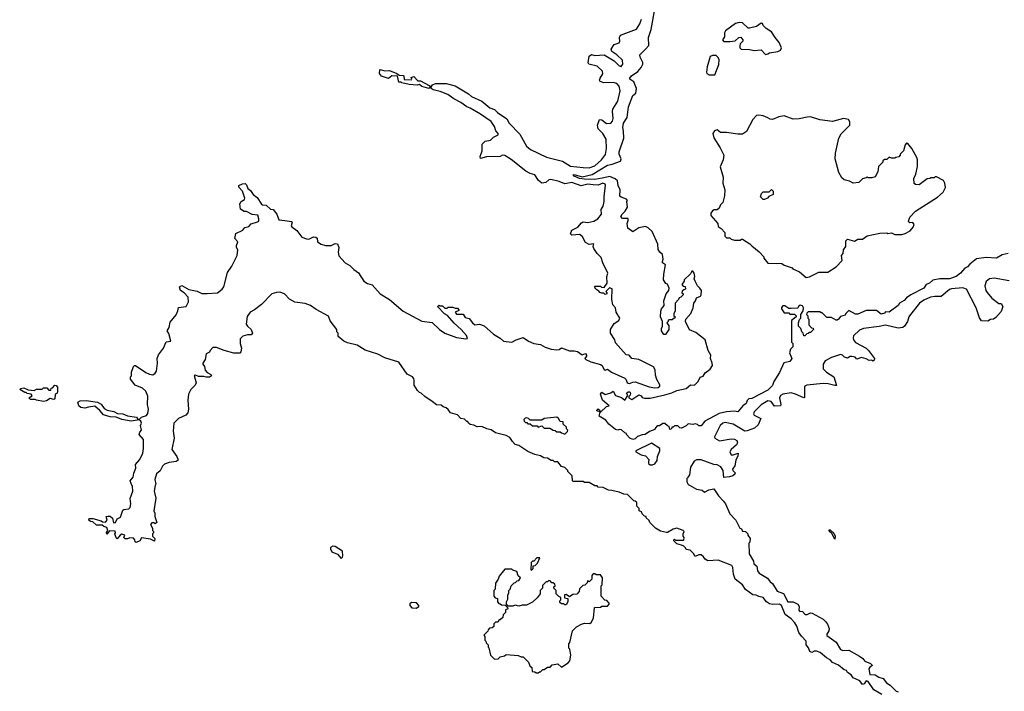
# Model space of a CAD drawing. Extents: x 2494106 to 2685573, y 758056 to 915185.
# Tile 166 of 256: x 2634730 to 2643264, y 789871 to 795690. Entities that reach past the tile are written whole.
import ezdxf

# ---------------------------------------------------------------- set-up
doc = ezdxf.new("R2010")
doc.units = 0

msp = doc.modelspace()

# ---------------------------------------------------------------- linework, layer by layer
at = {"layer": '0CON05XD'}
for points in [[(2641685, 793150), (2641675, 793150), (2641665, 793160), (2641565, 793160), (2641551.7, 793148.3), (2641550, 793135), (2641560, 793125), (2641560, 793105), (2641570, 793095), (2641570, 793045), (2641591.7, 793021.7), (2641608.3, 793018.3), (2641610, 793005), (2641585, 792980), (2641575, 792980), (2641565, 792970), (2641551.7, 792968.3), (2641535, 792950), (2641525, 792950), (2641520, 792975), (2641510, 792985), (2641500, 793015), (2641480, 793035), (2641480, 793065), (2641488.3, 793091.7), (2641500, 793105), (2641500, 793135), (2641521.7, 793168.3), (2641522.5, 793195), (2641515, 793210), (2641495, 793217.5), (2641480, 793205), (2641475, 793190), (2641415, 793187.5), (2641395, 793187.5), (2641361.7, 793211.7), (2641345, 793210), (2641333.3, 793196.7), (2641332.5, 793185), (2641355, 793150), (2641395, 793150), (2641405, 793140), (2641445, 793140), (2641460, 793125), (2641460, 793115), (2641420, 793085), (2641420, 792895), (2641430, 792885), (2641430, 792855), (2641410, 792835), (2641402.5, 792805), (2641422.5, 792755), (2641405, 792727.5), (2641353.8, 792716.2), (2641315.9, 792634.1), (2641266.7, 792555), (2641255, 792520), (2641215, 792480), (2641075, 792407.5), (2641050, 792405), (2641035, 792390), (2641026.7, 792365), (2640996, 792344), (2640955, 792292.5), (2640925, 792297.5), (2640855, 792293.3), (2640791.2, 792278.8), (2640669.3, 792210.7), (2640635, 792171.2), (2640615, 792172.5), (2640605, 792182.5), (2640585, 792187.5), (2640565, 792182.5), (2640525, 792187.5), (2640511.7, 792178.3), (2640505, 792170), (2640465, 792152.5), (2640450, 792155), (2640435, 792170), (2640405, 792170), (2640395, 792160), (2640381.7, 792158.3), (2640380, 792145), (2640365, 792140), (2640360, 792165), (2640345, 792170), (2640321.7, 792191.7), (2640305, 792192.5), (2640275, 792170), (2640255, 792170), (2640240, 792155), (2640235, 792140), (2640187.3, 792122.7), (2640150, 792095), (2640125, 792092.5), (2640085, 792077.5), (2640065, 792060), (2640045, 792054.3), (2640017.5, 792065), (2639990, 792095), (2639990, 792105), (2639975, 792110), (2639947, 792137), (2639925, 792140), (2639915, 792132.5), (2639895, 792138.8), (2639835, 792186.7), (2639810.8, 792220.8), (2639752.5, 792255), (2639760, 792290), (2639730, 792305), (2639745, 792317.5), (2639755, 792310), (2639760, 792290), (2639765, 792290), (2639815, 792337.5), (2639840, 792345), (2639782.5, 792395), (2639762.5, 792445), (2639775, 792462.5), (2639805, 792442.5), (2639852.5, 792457.5), (2639875, 792472.5), (2639893.9, 792433.9), (2639945.9, 792415.9), (2639975, 792392.5), (2640000, 792435), (2639990, 792455), (2640003.9, 792466.1), (2640017.5, 792465), (2640022.5, 792455), (2640021.7, 792438.3), (2640010, 792425), (2640010, 792415), (2640035, 792400), (2640095, 792440), (2640115, 792432.5), (2640126.4, 792416.4), (2640145, 792410), (2640195, 792412), (2640320.7, 792440.7), (2640381.5, 792458.5), (2640425, 792478.5), (2640505, 792495.8), (2640544.2, 792525.8), (2640577.5, 792525), (2640610, 792555), (2640627, 792593), (2640655, 792602.5), (2640670.7, 792629.3), (2640715, 792661.2), (2640733.1, 792695), (2640731.9, 792715), (2640716.9, 792755), (2640720, 792785), (2640697.5, 792825), (2640672, 792915), (2640589.7, 792979.7), (2640534.3, 793004.3), (2640500, 793075), (2640503.9, 793096.1), (2640546, 793145), (2640567.5, 793195), (2640572.5, 793235), (2640587, 793253), (2640595, 793280), (2640630, 793295), (2640636.2, 793305), (2640638, 793345), (2640626, 793365), (2640603.3, 793385), (2640583.3, 793425), (2640576.7, 793445), (2640581.2, 793465), (2640576, 793495), (2640565, 793512.5), (2640555, 793510), (2640545, 793487.5), (2640490, 793435), (2640490, 793425), (2640470, 793395), (2640481.7, 793381.7), (2640498.3, 793378.3), (2640500, 793355), (2640485, 793350), (2640473, 793337), (2640470, 793325), (2640480, 793315), (2640480, 793305), (2640460, 793285), (2640445, 793280), (2640440, 793265), (2640410, 793235), (2640410, 793165), (2640400, 793145), (2640400, 793125), (2640410, 793115), (2640405, 793100), (2640395, 793100), (2640385, 793090), (2640355, 793090), (2640350, 793085), (2640350, 793075), (2640340, 793065), (2640357, 793037), (2640357.5, 793005), (2640328.3, 792961.7), (2640313.6, 792963.6), (2640293, 792993), (2640292.5, 793015), (2640302.5, 793035), (2640302.5, 793075), (2640283.3, 793115), (2640286.7, 793165), (2640293.3, 793185), (2640317, 793213), (2640313.3, 793255), (2640332.5, 793315), (2640355.8, 793344.2), (2640358, 793365), (2640345, 793400), (2640330, 793405), (2640310, 793435), (2640312.5, 793485), (2640327.5, 793565), (2640302.5, 793585), (2640300, 793595), (2640307.5, 793615), (2640300, 793655), (2640277, 793677), (2640265, 793700), (2640261.2, 793745), (2640212.5, 793855), (2640178, 793888), (2640155, 793897.5), (2640095, 793887.5), (2640045, 793852.5), (2640000, 793885), (2639993.8, 793925), (2640005, 793950), (2640005, 793967.5), (2639955, 793968.8), (2639941.2, 793985), (2639951.2, 794005), (2639978.8, 794031.2), (2639996.7, 794065), (2639992.5, 794115), (2639997.5, 794125), (2639990, 794135), (2639942.3, 794152.3), (2639932.3, 794162.3), (2639933.8, 794215), (2639918, 794255), (2639912.5, 794295), (2639891.4, 794311.4), (2639845, 794331.9), (2639778.5, 794318.5), (2639715, 794305.7), (2639625, 794308.1), (2639582.5, 794315), (2639536.7, 794335), (2639526.7, 794345), (2639535, 794350), (2639605, 794330), (2639692.1, 794347.9), (2639825, 794429.5), (2639865, 794437.1), (2639937.5, 794465), (2639943.3, 794485), (2639926.2, 794525), (2639926.2, 794545), (2639966.2, 794665), (2639964, 794725), (2639956, 794755), (2639962, 794795), (2639995.9, 794844.1), (2640005.8, 794935), (2640045, 795032.5), (2640070, 795055), (2640076.7, 795095), (2640052.5, 795152.5), (2640017.5, 795175), (2640017.5, 795185), (2640032.5, 795205), (2640087.8, 795242.2), (2640116.2, 795275), (2640130, 795305), (2640130.7, 795320.7), (2640106.7, 795365), (2640103.8, 795385), (2640155, 795436.2), (2640183, 795467), (2640180.8, 795535), (2640204.3, 795605), (2640235, 795782.5)], [(2638413.3, 792973.3), (2638515, 792935.6), (2638596.2, 792923.8), (2638611.7, 792928.3), (2638603, 792953), (2638557, 793007), (2638495, 793060), (2638436.4, 793126.4), (2638410.7, 793140.7), (2638350, 793205), (2638365, 793217.5), (2638375, 793210), (2638395, 793210), (2638415, 793190), (2638435, 793190), (2638445, 793200), (2638485, 793200), (2638505, 793190), (2638525, 793190), (2638537, 793177), (2638535, 793170), (2638503, 793157), (2638515, 793140), (2638575, 793137.5), (2638590, 793110), (2638625, 793100), (2638653.6, 793063.6), (2638675, 793047.5), (2638715, 793052.5), (2638755, 793037.5), (2638837.5, 792965), (2638895, 792930), (2638924.1, 792904.1), (2638995, 792896.7), (2639032.3, 792917.7), (2639095, 792936.2), (2639140, 792905), (2639185, 792884), (2639245, 792876.2), (2639285, 792853.3), (2639335, 792836.7), (2639385, 792830), (2639405.9, 792834.1), (2639425, 792847.5), (2639495, 792820), (2639535, 792822), (2639565, 792816.2), (2639605, 792786.7), (2639635, 792797.5), (2639642.5, 792785), (2639642.5, 792775), (2639628.6, 792755), (2639635.6, 792745.6), (2639680, 792725), (2639765, 792702.9), (2639777.1, 792695), (2639795, 792657.1), (2639805, 792654.5), (2639825, 792662), (2639858.8, 792635), (2639974.3, 792585), (2639984.5, 792575), (2639995, 792546.7), (2640005, 792540), (2640015, 792537.8), (2640045, 792550.4), (2640065, 792551.3), (2640185, 792508), (2640235, 792501.2), (2640265, 792502.7), (2640279.2, 792515), (2640277.9, 792527.9), (2640252, 792572), (2640241.4, 792611.4), (2640237.8, 792657.8), (2640223.6, 792683.6), (2640096.7, 792745), (2640035.4, 792755.4), (2640012.5, 792782.5), (2639985, 792786.4), (2639895, 792890.8), (2639887.2, 792917.2), (2639850, 792975), (2639851.4, 793005), (2639881.4, 793058.6), (2639922.5, 793085), (2639930.8, 793105), (2639900.8, 793155), (2639893.6, 793193.6), (2639870.8, 793220.8), (2639862.7, 793267.3), (2639865, 793357.5), (2639841.7, 793368.3), (2639810, 793335), (2639820, 793325), (2639820, 793315), (2639805, 793310), (2639791.7, 793321.7), (2639775, 793320), (2639757, 793327), (2639749.3, 793339.3), (2639722.5, 793355), (2639712.5, 793375), (2639715, 793380), (2639765, 793380), (2639773, 793373), (2639795, 793370), (2639821.7, 793408.3), (2639820, 793465), (2639826.7, 793495), (2639784.3, 793585), (2639770.3, 793630.3), (2639734.4, 793664.4), (2639706.4, 793706.4), (2639700, 793725), (2639707.5, 793747.5), (2639665, 793743.8), (2639635, 793760), (2639608.3, 793808.3), (2639585, 793830), (2639515, 793823.3), (2639502.5, 793835), (2639514.1, 793865.9), (2639566.4, 793893.6), (2639599.3, 793930.7), (2639615, 793937.5), (2639653.9, 793933.9), (2639705, 793943.3), (2639741.4, 793965), (2639772.3, 794005), (2639770.9, 794045), (2639787.1, 794075), (2639796, 794114), (2639794.6, 794155), (2639806.9, 794256.9), (2639804.2, 794265), (2639785, 794272.5), (2639744.8, 794255.2), (2639700.2, 794260.2), (2639655, 794264.4), (2639595, 794251.5), (2639515, 794279.2), (2639455, 794267.2), (2639405, 794287.3), (2639334.3, 794305.7), (2639317.1, 794302.9), (2639289.7, 794280.3), (2639255, 794274.2), (2639226.5, 794296.5), (2639195, 794346.2), (2639155, 794357.5), (2639116.8, 794376.8), (2638990.3, 794480.3), (2638935, 794512.5), (2638915, 794516), (2638894, 794506), (2638775, 794501.4), (2638725, 794487.5), (2638721.2, 794505), (2638739.2, 794555), (2638739.3, 794610.7), (2638765, 794638.8), (2638810, 794645), (2638837, 794673), (2638876.4, 794693.6), (2638876.7, 794705), (2638856.8, 794726.8), (2638845.5, 794765.5), (2638815, 794809.2), (2638725, 794872.5), (2638635, 794923.8), (2638604.3, 794934.3), (2638554.1, 794974.1), (2638492.5, 795005), (2638442, 795042), (2638375, 795068), (2638315, 795081.2), (2638297.5, 795095), (2638298.3, 795111.7), (2638307.5, 795125), (2638335, 795137.5), (2638425, 795136), (2638505, 795116), (2638618.8, 795048.8), (2638645.9, 795025.9), (2638735, 794983.8), (2638805, 794926.2), (2638845, 794912), (2638870, 794885), (2638951.7, 794831.7), (2638971.2, 794795), (2639065, 794698.8), (2639122.5, 794595), (2639156, 794565), (2639295, 794497.8), (2639435, 794463.9), (2639505, 794421.9), (2639615, 794410.7), (2639665, 794405.9), (2639714.8, 794425.2), (2639771.1, 794475), (2639806.7, 794523.3), (2639816.9, 794575), (2639812.2, 794655), (2639785, 794704.3), (2639742.5, 794745), (2639737.5, 794775), (2639755, 794826.7), (2639775, 794824), (2639815, 794791.5), (2639853.8, 794795), (2639868.7, 794811.3), (2639874.6, 794835), (2639866.6, 794893.4), (2639869.5, 794915), (2639913.1, 794985), (2639932.9, 795075), (2639924.6, 795115), (2639905, 795137.8), (2639875, 795147.1), (2639793.2, 795143.2), (2639761.2, 795155), (2639756.2, 795165), (2639760.8, 795185), (2639785, 795222.5), (2639781.5, 795245), (2639735, 795287.5), (2639663.3, 795305), (2639656.7, 795315), (2639666.7, 795375), (2639685, 795388.8), (2639715, 795381.2), (2639795.7, 795385.7), (2639883.6, 795333.6), (2639925, 795290.8), (2639944, 795286), (2639957.1, 795305), (2639955, 795340), (2639905.6, 795385.6), (2639862.5, 795415), (2639857.5, 795435), (2639883.3, 795475), (2639925, 795490), (2639932.5, 795505), (2639928, 795535), (2639936.7, 795555), (2640075, 795609.4), (2640105.7, 795655), (2640117.8, 795695)], [(2641195, 795390), (2641215, 795393.8), (2641227.7, 795402.3), (2641300, 795415), (2641323.9, 795426.1), (2641331.2, 795445), (2641312.7, 795492.7), (2641276.7, 795535), (2641246.7, 795585), (2641200, 795615), (2641175, 795640), (2641168.3, 795658.3), (2641155, 795660), (2641115, 795632.5), (2641055, 795616.7), (2641045, 795617.5), (2640995, 795662.5), (2640965, 795666.7), (2640934.2, 795655.8), (2640847.5, 795595), (2640837.5, 795575), (2640837.5, 795542.5), (2640820, 795515), (2640831.7, 795501.7), (2640885, 795500), (2640931.7, 795508.3), (2640963, 795537), (2640979.3, 795539.3), (2640997.5, 795515), (2640997, 795503), (2640975, 795480), (2640970, 795465), (2640970, 795445), (2640982.5, 795435), (2641055, 795432.5), (2641095, 795422.5), (2641155, 795430), (2641195, 795390)], [(2640705, 795213.1), (2640755, 795213.3), (2640789.3, 795300.7), (2640793, 795343), (2640783, 795363), (2640765, 795380), (2640735, 795380), (2640715, 795370), (2640687.7, 795282.3), (2640682, 795235), (2640686.2, 795225), (2640705, 795213.1)], [(2638275, 795093.8), (2638215, 795112.5), (2638195, 795130), (2638175, 795122.5), (2638105, 795127.5), (2638043, 795143), (2638035, 795150), (2638015, 795150), (2638005, 795200), (2637955, 795202.5), (2637925, 795180), (2637865, 795200), (2637847.5, 795225), (2637850, 795255), (2637855, 795260), (2637895, 795247.5), (2637935, 795251.2), (2638000, 795225), (2638018.3, 795208.3), (2638055, 795207.5), (2638060, 795205), (2638062.5, 795172.5), (2638125, 795170), (2638130, 795175), (2638121.7, 795188.3), (2638145, 795197.5), (2638181.7, 795161.7), (2638205, 795160), (2638279.3, 795119.3), (2638290, 795105), (2638275, 795093.8)], [(2641545, 793457.5), (2641575, 793463.3), (2641655, 793503.3), (2641735, 793502.5), (2641805, 793547.5), (2641857.5, 793602.5), (2641853, 793647), (2641867.5, 793665), (2641870, 793695), (2641890, 793725), (2641890, 793775), (2641905, 793790), (2641965, 793770), (2641995, 793787.5), (2642035, 793790), (2642075, 793818), (2642185, 793840), (2642245, 793842.5), (2642255, 793837.5), (2642285, 793842.5), (2642315, 793830), (2642375, 793828.1), (2642405, 793836.9), (2642448.3, 793861.7), (2642475, 793892.5), (2642482.5, 793915), (2642471.7, 793931.7), (2642445, 793930), (2642437.5, 793935), (2642432.5, 793945), (2642445, 793980), (2642495, 794032.5), (2642685, 794152.5), (2642732.5, 794195), (2642752.5, 794235), (2642747.5, 794275), (2642736.4, 794296.4), (2642675, 794330), (2642665, 794330), (2642655, 794320), (2642625, 794320), (2642617, 794313), (2642595, 794310), (2642525, 794260), (2642493, 794263), (2642481.7, 794271.7), (2642480, 794315), (2642497, 794353), (2642511.7, 794418.3), (2642512.5, 794475), (2642506.7, 794496.7), (2642462.5, 794575), (2642428.3, 794618.3), (2642415, 794620), (2642403, 794607), (2642390, 794555), (2642360, 794525), (2642360, 794515), (2642348.3, 794501.7), (2642322.5, 794497.5), (2642315, 794490), (2642285, 794490), (2642265, 794500), (2642245, 794480), (2642225, 794480), (2642211.7, 794468.3), (2642210, 794455), (2642173, 794417), (2642167, 794373), (2642145, 794330), (2642115, 794320), (2642085, 794320), (2642075, 794330), (2642065, 794320), (2642035, 794310), (2642001.7, 794278.3), (2641955, 794272.5), (2641921.7, 794291.7), (2641875, 794302.5), (2641855, 794320), (2641830, 794365), (2641798.8, 794485), (2641800, 794535), (2641830, 794665), (2641849.7, 794700.3), (2641925, 794777.5), (2641926, 794805), (2641914.1, 794824.1), (2641870, 794835), (2641775, 794808.9), (2641665, 794822.9), (2641585, 794848), (2641555, 794846.7), (2641485, 794830), (2641435, 794829.2), (2641355, 794856.7), (2641310.2, 794849.8), (2641255, 794826.7), (2641235, 794827.8), (2641215, 794838.6), (2641175, 794856.9), (2641135, 794864.3), (2641115, 794861.4), (2641085, 794826), (2641029.1, 794720.9), (2640995, 794698.6), (2640955, 794697.1), (2640855, 794713.3), (2640805, 794712.5), (2640775, 794736.2), (2640752.3, 794727.7), (2640738.8, 794705), (2640745, 794667.5), (2640800.9, 794580.9), (2640832.5, 794515), (2640825.8, 794475), (2640802.2, 794415), (2640828.2, 794325), (2640822.7, 794275), (2640840.8, 794215), (2640839.6, 794165), (2640822.9, 794107.1), (2640805, 794087.5), (2640792.3, 794057.7), (2640776, 794044), (2640748.3, 794041.7), (2640735, 794034), (2640720.6, 794015), (2640720, 793995), (2640780, 793925), (2640785, 793897.5), (2640810, 793880), (2640840, 793845), (2640842.5, 793815), (2640855, 793800), (2640885, 793800), (2640895, 793790), (2640925, 793780), (2640975, 793780), (2640985, 793790), (2640995, 793790), (2641059.3, 793749.3), (2641075, 793730), (2641139.3, 793679.3), (2641180, 793635), (2641180, 793625), (2641215, 793580), (2641335, 793577.5), (2641355, 793562.5), (2641425, 793540), (2641431.7, 793531.7), (2641487.5, 793505), (2641545, 793457.5)], [(2641955, 789987.5), (2641935, 790013.3), (2641904.1, 790034.1), (2641895, 790050), (2641876.4, 790056.4), (2641827, 790097), (2641775, 790121.2), (2641754.1, 790144.1), (2641721.9, 790161.9), (2641668.3, 790208.3), (2641635, 790220), (2641615, 790218.8), (2641595, 790207.5), (2641577.5, 790215), (2641566.7, 790246.7), (2641547.5, 790275), (2641546.1, 790306.1), (2641505, 790347.5), (2641481.7, 790381.7), (2641466.2, 790436.2), (2641446.7, 790465), (2641415, 790500), (2641365, 790537.5), (2641332.5, 790615), (2641315, 790626.7), (2641255, 790622), (2641228.3, 790628.3), (2641203.8, 790645), (2641175, 790682.5), (2641135, 790692), (2641114.2, 790704.2), (2641085, 790707.5), (2641021.9, 790751.9), (2640993.8, 790795), (2640932.2, 790842.2), (2640915.4, 790885), (2640911.5, 790945), (2640902.4, 790962.4), (2640785, 791008.6), (2640693, 791003), (2640670, 791015), (2640656.4, 791036.4), (2640635, 791052.5), (2640615, 791052.5), (2640585, 791040), (2640570, 791065), (2640540, 791095), (2640505, 791100), (2640500, 791115), (2640485, 791130), (2640467, 791137), (2640425, 791147.5), (2640400, 791175), (2640400, 791185), (2640405, 791190), (2640415, 791180), (2640485, 791180), (2640490, 791205), (2640480, 791215), (2640480, 791235), (2640490, 791255), (2640480, 791265), (2640425, 791283.3), (2640393.8, 791276.2), (2640345, 791247.5), (2640335, 791247.5), (2640285, 791260), (2640240, 791285), (2640190, 791335), (2640185, 791350), (2640160, 791375), (2640160, 791385), (2640145, 791390), (2640125, 791410), (2640120, 791425), (2640100, 791435), (2640100, 791455), (2640080, 791475), (2640078.3, 791508.3), (2640065, 791520), (2640051.7, 791521.7), (2639997, 791577), (2639965, 791580), (2639927, 791597), (2639861.7, 791611.7), (2639833, 791613), (2639787, 791637), (2639745, 791640), (2639735, 791650), (2639715, 791650), (2639665, 791680), (2639625, 791680), (2639615, 791690), (2639525, 791690), (2639520, 791695), (2639518.3, 791738.3), (2639480, 791775), (2639480, 791785), (2639455, 791810), (2639425, 791820), (2639395, 791860), (2639365, 791860), (2639355, 791870), (2639335, 791870), (2639305, 791890), (2639273, 791893), (2639245, 791910), (2639195, 791922.5), (2639135, 791950), (2639055, 792000), (2639025, 792010), (2639000, 792035), (2638979.3, 792069.3), (2638945, 792087.5), (2638855, 792110), (2638817, 792137), (2638780, 792145), (2638736.4, 792166.4), (2638695, 792162.5), (2638667, 792177), (2638633, 792183), (2638620, 792195), (2638615, 792210), (2638605, 792210), (2638585, 792230), (2638553.9, 792233.9), (2638525, 792267.5), (2638463.9, 792283.9), (2638443.8, 792313.8), (2638426.1, 792326.1), (2638400, 792335), (2638381.7, 792351.7), (2638343, 792353), (2638305, 792382.5), (2638240, 792425), (2638210, 792455), (2638195, 792460), (2638177, 792477), (2638147.5, 792525), (2638150, 792565), (2638145, 792582.5), (2638133.3, 792595), (2638088.3, 792618.3), (2638015, 792723.8), (2637895, 792760), (2637835, 792792.5), (2637725, 792826.2), (2637655, 792870), (2637570.7, 792890.7), (2637540, 792905), (2637490, 792945), (2637490, 792975), (2637480, 792985), (2637477.5, 793005), (2637421.7, 793081.7), (2637405, 793122.5), (2637298.3, 793178.3), (2637250, 793215), (2637205, 793231.5), (2637113.2, 793243.2), (2637069.2, 793269.2), (2637024.2, 793315), (2636985, 793328.2), (2636955, 793327.3), (2636915, 793315.5), (2636825, 793222.7), (2636764.4, 793175), (2636726.7, 793155), (2636700.2, 793119.8), (2636693, 793053), (2636703.6, 793033.6), (2636737.5, 793005), (2636747.5, 792975), (2636735, 792960), (2636705, 792960), (2636663, 792947), (2636640, 792925), (2636640, 792885), (2636652.5, 792845), (2636647, 792813), (2636638.3, 792801.7), (2636585, 792800), (2636503, 792823), (2636435, 792850), (2636405, 792850), (2636380, 792825), (2636375, 792810), (2636347.5, 792795), (2636337.5, 792745), (2636317.5, 792715), (2636317.5, 792705), (2636332.5, 792685), (2636337.5, 792655), (2636354, 792634), (2636385.8, 792615.8), (2636392.5, 792605), (2636376.4, 792593.6), (2636345, 792592.5), (2636325, 792600), (2636278.3, 792598.3), (2636255, 792610), (2636243.3, 792606.7), (2636260, 792545), (2636251.2, 792525), (2636214, 792485), (2636194, 792445), (2636186.2, 792395), (2636192.5, 792315), (2636187.5, 792285), (2636170, 792265), (2636107.5, 792235), (2636066.7, 792195), (2636058.8, 792125), (2636070, 792065), (2636047.5, 791965), (2636092.5, 791905), (2636102.5, 791875), (2636085, 791863.3), (2636025, 791853.3), (2635985, 791840), (2635967.7, 791822.3), (2635947.3, 791782.7), (2635916.2, 791755), (2635901.2, 791705), (2635910, 791665), (2635903.3, 791655), (2635896.2, 791605), (2635911.2, 791545), (2635892.5, 791435), (2635902.5, 791415), (2635902.5, 791385), (2635920, 791335), (2635905, 791322.5), (2635895, 791330), (2635875, 791330), (2635862.5, 791315), (2635880, 791285), (2635880, 791265), (2635890, 791255), (2635890, 791245), (2635880, 791235), (2635880, 791215), (2635900, 791195), (2635897, 791173), (2635865, 791190), (2635785, 791200), (2635770, 791175), (2635740.7, 791160.7), (2635730, 791165), (2635727.5, 791185), (2635715, 791197.5), (2635685, 791200), (2635665, 791192.5), (2635643, 791193), (2635632.5, 791205), (2635640, 791225), (2635615, 791232.5), (2635600, 791225), (2635575, 791192.5), (2635565, 791200), (2635553.3, 791235), (2635560, 791245), (2635558.3, 791258.3), (2635508.3, 791261.7), (2635485, 791232.5), (2635483.6, 791246.4), (2635492.5, 791265), (2635485, 791290), (2635458.3, 791298.3), (2635445, 791310), (2635395, 791310), (2635365, 791340), (2635343, 791343), (2635330, 791355), (2635333, 791367), (2635365, 791367.5), (2635435, 791347.5), (2635448.3, 791338.3), (2635475, 791337.5), (2635487.5, 791355), (2635480, 791385), (2635495, 791390), (2635515, 791387.5), (2635535, 791372.5), (2635541.7, 791331.7), (2635560, 791335), (2635573.6, 791366.4), (2635605, 791380), (2635625, 791440), (2635633, 791447), (2635676.4, 791453.6), (2635687, 791463), (2635692.5, 791495), (2635687, 791543), (2635710, 791605), (2635708.8, 791645), (2635695, 791672.5), (2635687.5, 791695), (2635714.1, 791725.9), (2635719.5, 791760.5), (2635736.7, 791805), (2635732.5, 791835), (2635771.4, 791878.6), (2635796.2, 791935), (2635803.6, 791973.6), (2635804.1, 792054.1), (2635766.4, 792096.4), (2635771.2, 792115), (2635785.7, 792134.3), (2635777.1, 792175), (2635785.7, 792195), (2635780.5, 792210.5), (2635765, 792222.5), (2635695, 792212.5), (2635615, 792225.7), (2635565, 792246.9), (2635515, 792248), (2635455, 792268), (2635425, 792303.3), (2635380.5, 792340.5), (2635325, 792334), (2635295, 792323.3), (2635260.5, 792330.5), (2635243.9, 792343.9), (2635233.3, 792375), (2635255, 792386.9), (2635305, 792389.4), (2635405, 792377.5), (2635435, 792360), (2635461.9, 792321.9), (2635487.7, 792307.7), (2635545, 792295.4), (2635577.5, 792277.5), (2635625, 792275.5), (2635665, 792259.2), (2635742, 792245), (2635755, 792230), (2635765, 792227.5), (2635786, 792245), (2635828.5, 792261.5), (2635841.2, 792278.8), (2635847.5, 792315), (2635837.1, 792355), (2635839.2, 792429.2), (2635822.9, 792472.9), (2635795, 792498.8), (2635730, 792525), (2635690, 792575), (2635690, 792595), (2635700, 792605), (2635700, 792635), (2635716.7, 792685), (2635725, 792693.3), (2635735, 792693.3), (2635822.5, 792632.5), (2635855, 792618.1), (2635885, 792614), (2635905, 792628.8), (2635914.3, 792645.7), (2635924.4, 792715), (2635922.5, 792755), (2635932.8, 792787.2), (2635975.8, 792845), (2636000, 792900), (2636040, 792905), (2636021.7, 792971.7), (2636007.5, 792995), (2636026.4, 793023.6), (2636035, 793070), (2636086.1, 793133.9), (2636101.7, 793168.3), (2636105, 793197.5), (2636172.5, 793205), (2636193.3, 793245), (2636188.8, 793285), (2636155, 793323.8), (2636123.3, 793345), (2636113.8, 793376.2), (2636135, 793386.7), (2636195, 793353.8), (2636268, 793338), (2636308.3, 793318.3), (2636355, 793316.7), (2636445.6, 793324.4), (2636485, 793356), (2636498.6, 793375), (2636529.7, 793500.3), (2636570, 793555), (2636616.1, 793646.1), (2636620, 793695), (2636610, 793715), (2636608.8, 793735), (2636620, 793765), (2636593.3, 793795), (2636603, 793837), (2636665, 793867.5), (2636680, 793890), (2636715, 793897.5), (2636735, 793922.5), (2636792.3, 793937.7), (2636801.2, 793945), (2636803.6, 793963.6), (2636795, 793996.7), (2636743.6, 794003.6), (2636695, 794027.5), (2636675, 794027.5), (2636645, 794050), (2636637.5, 794095), (2636650, 794115), (2636678.3, 794131.7), (2636682.5, 794145), (2636660, 794205), (2636628.3, 794238.3), (2636630, 794255), (2636660.7, 794269.3), (2636685, 794270), (2636695, 794260), (2636707, 794227), (2636729.7, 794209.7), (2636754.3, 794174.3), (2636788.6, 794148.6), (2636825, 794093.3), (2636835, 794086.7), (2636865, 794083.8), (2636905, 794050), (2636927.5, 794045), (2636957.5, 794005), (2636977, 793957), (2637029.2, 793949.2), (2637085, 793942.5), (2637092.5, 793935), (2637082.5, 793905), (2637087.5, 793895), (2637133, 793863), (2637176.4, 793806.4), (2637215, 793791.2), (2637235, 793790), (2637275, 793807.5), (2637297, 793807), (2637307, 793797), (2637310, 793765), (2637342.5, 793745), (2637380, 793735), (2637430, 793735), (2637465, 793752.5), (2637485, 793747.5), (2637496.7, 793715), (2637488.8, 793675), (2637496, 793645), (2637551.2, 793585), (2637591.3, 793561.3), (2637625.8, 793525), (2637667.2, 793497.2), (2637713.6, 793423.6), (2637745, 793405.7), (2637785, 793394.2), (2637855, 793314.2), (2637934.2, 793265), (2638053.8, 793163.8), (2638215, 793078.6), (2638305.7, 793065.7), (2638368.8, 793005), (2638413.3, 792973.3)], [(2641185, 794132.5), (2641173, 794133), (2641150, 794155), (2641160, 794185), (2641175, 794200), (2641225, 794200), (2641245, 794220), (2641260, 794205), (2641260, 794175), (2641221.7, 794158.3), (2641210, 794145), (2641185, 794132.5)], [(2643297.5, 793665), (2643245, 793653.3), (2643195, 793624), (2643105, 793631.2), (2643021.7, 793618.3), (2642965, 793573.3), (2642945, 793550), (2642922.3, 793537.7), (2642885, 793493.3), (2642845, 793466), (2642790, 793445), (2642705, 793446.2), (2642645, 793433.3), (2642615, 793406.7), (2642587.5, 793395), (2642567.3, 793362.7), (2642452.4, 793307.6), (2642415, 793280), (2642395, 793256.7), (2642356.1, 793233.9), (2642345, 793212.5), (2642265, 793157.5), (2642235, 793160), (2642225, 793147.5), (2642195, 793140), (2642155, 793170), (2642065, 793170), (2641995, 793140), (2641975, 793137.5), (2641915, 793170), (2641890, 793145), (2641885, 793130), (2641845, 793120), (2641827.5, 793095), (2641815, 793087.5), (2641805, 793087.5), (2641765, 793110), (2641725, 793110), (2641685, 793150)], [(2643305, 793427.5), (2643175, 793451.2), (2643134.1, 793445.9), (2643105, 793422.5), (2643093.8, 793385), (2643103.3, 793345), (2643116, 793326), (2643155, 793277.5), (2643215, 793232.5), (2643235, 793230), (2643250, 793205), (2643237, 793163), (2643190.7, 793109.3), (2643170, 793095), (2643145, 793092.5), (2643121.7, 793078.3), (2643065, 793080), (2643048.3, 793108.3), (2643020, 793195), (2642935.9, 793355.9), (2642905, 793366.9), (2642805, 793359.1), (2642787.8, 793352.2), (2642715, 793291.2), (2642661.7, 793291.7), (2642623.3, 793285), (2642565, 793259.5), (2642527.5, 793235), (2642450.8, 793135), (2642437.5, 793115), (2642425.7, 793075), (2642399.2, 793035), (2642385.5, 793024.5), (2642345, 793018.1), (2642235, 793043.8), (2642179.1, 793030.9), (2642042.5, 793015), (2642008.6, 793001.4), (2641957.9, 792952.1), (2641952.5, 792935), (2641955.8, 792915), (2641973.4, 792893.4), (2642065, 792843.1), (2642087, 792823), (2642137.5, 792755), (2642135, 792740), (2642125, 792732.5), (2642115, 792740), (2642091.7, 792738.3), (2642065, 792752.5), (2642025, 792762.5), (2641985, 792750), (2641970, 792765), (2641943, 792773), (2641927.5, 792772.5), (2641905, 792757.5), (2641880, 792765), (2641860, 792785), (2641845, 792790), (2641766.4, 792763.6), (2641710, 792735), (2641694, 792705), (2641693.8, 792665), (2641721.2, 792635), (2641786.7, 792595), (2641808.3, 792521.7), (2641795, 792520), (2641736.1, 792536.1), (2641695, 792537.5), (2641552.5, 792525), (2641536.2, 792515), (2641532.5, 792505), (2641533.3, 792416.7), (2641525, 792413.8), (2641455.3, 792445.3), (2641415, 792456.2), (2641345, 792445.4), (2641324.5, 792435), (2641314.6, 792415), (2641328.1, 792355), (2641323.3, 792345), (2641272.8, 792342.8), (2641242.2, 792382.2), (2641215, 792387.3), (2641155, 792354.4), (2641095, 792293.3), (2641090, 792275), (2641096.2, 792265), (2641153.3, 792235), (2641130, 792180), (2641098.6, 792151.4), (2641035, 792127.5), (2641015, 792125.8), (2640915, 792186.7), (2640845, 792201.1), (2640824.2, 792195), (2640802.2, 792175), (2640752.5, 792075), (2640755, 792063.8), (2640795, 792041.4), (2640895, 792059.2), (2640925, 792056), (2640946.7, 792045), (2640951.2, 792025), (2640942.3, 792007.7), (2640895, 791966.2), (2640886.2, 791945), (2640893.8, 791925), (2640906.4, 791916.4), (2640957.5, 791935), (2640955, 791910), (2640937.5, 791875), (2640926.7, 791825), (2640907.5, 791795), (2640910, 791785), (2640930, 791765), (2640928.3, 791751.7), (2640911.7, 791738.3), (2640881.7, 791728.3), (2640833, 791723), (2640827.5, 791785), (2640806.7, 791815), (2640775, 791833.3), (2640745, 791836.7), (2640635, 791876.2), (2640595, 791876), (2640576.7, 791865), (2640545, 791812.5), (2640534.1, 791745.9), (2640518.3, 791721.7), (2640512.5, 791715), (2640513.3, 791685), (2640524, 791664), (2640535, 791656.7), (2640595, 791623.8), (2640645, 791613.3), (2640665, 791597.5), (2640702.7, 791617.3), (2640746.2, 791626.2), (2640787.5, 791565), (2640829.3, 791519.3), (2640847.5, 791495), (2640885, 791410), (2640937.5, 791355), (2640970, 791285), (2640985, 791280), (2640995, 791260), (2641020, 791255), (2641040, 791235), (2641040, 791225), (2641060, 791195), (2641057, 791163), (2641050, 791155), (2641053, 791063), (2641089.5, 790999.5), (2641093.3, 790975), (2641118.8, 790955), (2641124.3, 790915), (2641140, 790895), (2641212, 790852), (2641235, 790820), (2641254.3, 790804.3), (2641295, 790738.8), (2641350, 790720), (2641387.5, 790645), (2641435, 790645.7), (2641475, 790626.2), (2641486.2, 790605), (2641483.3, 790575), (2641490, 790565), (2641515, 790563.3), (2641536.7, 790536.7), (2641555, 790538), (2641585, 790551.4), (2641599.4, 790549.4), (2641695, 790496.7), (2641713.8, 790475), (2641732.6, 790452.6), (2641744.4, 790415), (2641741.4, 790395), (2641724.2, 790365), (2641726.7, 790355), (2641807.6, 790297.6), (2641843.3, 790233.3), (2641865, 790224.3), (2641915, 790228.8), (2642010, 790175), (2642036.4, 790156.4), (2642055, 790132.5), (2642105, 790112.5), (2642120, 790095), (2642098.3, 790081.7), (2642088.8, 790065), (2642098, 790018), (2642145, 790013.8), (2642175, 789993.3), (2642213.3, 789983.3), (2642241.2, 789945), (2642275.6, 789925.6), (2642325, 789873.3), (2642345, 789866.2)], [(2634935, 792383.3), (2634875, 792392.5), (2634865, 792400), (2634825, 792400), (2634810, 792415), (2634838.3, 792431.7), (2634830, 792445), (2634795, 792450), (2634785, 792460), (2634775, 792460), (2634730, 792485), (2634740, 792495), (2634765, 792500), (2634803, 792483), (2634855, 792477.5), (2634875, 792490), (2634925, 792490), (2634935, 792500), (2634965, 792500), (2634981.7, 792481.7), (2635000, 792480), (2635001.7, 792498.3), (2635015, 792500), (2635035, 792522.5), (2635045, 792521.2), (2635058.1, 792505), (2635058.9, 792465), (2635055, 792454), (2635036.1, 792443.9), (2635034.1, 792405.9), (2635025, 792398.8), (2634995, 792406.7), (2634961.7, 792388.3), (2634935, 792383.3)], [(2639455, 792100), (2639478.3, 792121.7), (2639480, 792135), (2639470, 792145), (2639468.3, 792158.3), (2639440, 792185), (2639440, 792205), (2639415, 792210), (2639400, 792235), (2639385, 792246), (2639275, 792236.2), (2639255, 792220), (2639155, 792220), (2639140, 792235), (2639125, 792240), (2639111.7, 792238.3), (2639100, 792225), (2639101.7, 792211.7), (2639115, 792200), (2639125, 792200), (2639135, 792190), (2639155, 792190), (2639175, 792170), (2639215, 792170), (2639225, 792160), (2639255, 792170), (2639275, 792150), (2639325, 792150), (2639353, 792133), (2639371.7, 792131.7), (2639385, 792120), (2639415, 792120), (2639425, 792110), (2639455, 792100)], [(2640215, 791832.5), (2640235, 791842.5), (2640255, 791870), (2640258.8, 791905), (2640277.5, 791955), (2640277.5, 791975), (2640205, 792022.5), (2640070, 791955), (2640070, 791945), (2640115, 791920), (2640155, 791910), (2640187, 791877), (2640180, 791865), (2640180, 791845), (2640193.6, 791833.6), (2640215, 791832.5)], [(2641795, 791190), (2641768.3, 791238.3), (2641745, 791260), (2641745, 791270), (2641755, 791270), (2641785, 791240), (2641796.7, 791215), (2641795, 791190)], [(2637515, 791022.5), (2637527, 791033), (2637530, 791045), (2637527.5, 791085), (2637465, 791126.7), (2637445, 791127.5), (2637425, 791117.5), (2637422.5, 791105), (2637435, 791080), (2637485, 791060), (2637515, 791022.5)], [(2639165, 790920), (2639180, 790935), (2639181.7, 790958.3), (2639198.3, 790961.7), (2639218.3, 790981.7), (2639238.3, 791028.3), (2639211.7, 791028.3), (2639185, 791000), (2639175, 791000), (2639161.7, 790988.3), (2639160, 790925), (2639165, 790920)], [(2639225, 790030), (2639235, 790040), (2639245, 790040), (2639265, 790060), (2639275, 790060), (2639305, 790080), (2639328.3, 790081.7), (2639345, 790100), (2639395, 790110), (2639425, 790080), (2639483, 790117), (2639497.5, 790135), (2639507.5, 790185), (2639497, 790237), (2639490, 790245), (2639488.3, 790281.7), (2639497, 790293), (2639522.5, 790395), (2639555, 790430), (2639598.3, 790451.7), (2639625, 790462.5), (2639671.7, 790458.3), (2639683, 790467), (2639702.5, 790505), (2639711.7, 790598.3), (2639765, 790600), (2639775, 790610), (2639825, 790610), (2639840, 790625), (2639840, 790635), (2639818.3, 790658.3), (2639801.7, 790661.7), (2639770, 790695), (2639770, 790785), (2639777.5, 790795), (2639780, 790855), (2639765, 790880), (2639725, 790880), (2639715, 790890), (2639701.7, 790888.3), (2639690, 790875), (2639688.3, 790841.7), (2639665, 790820), (2639651.7, 790828.3), (2639648.3, 790811.7), (2639628.3, 790791.7), (2639611.7, 790788.3), (2639581.7, 790758.3), (2639580, 790735), (2639558.3, 790711.7), (2639525, 790710), (2639495, 790690), (2639465, 790710), (2639451.7, 790708.3), (2639451.7, 790681.7), (2639480, 790675), (2639480, 790645), (2639465, 790620), (2639455, 790620), (2639445, 790630), (2639425, 790630), (2639411.7, 790641.7), (2639410, 790655), (2639420, 790665), (2639420, 790685), (2639401.7, 790691.7), (2639380, 790715), (2639380, 790745), (2639360, 790765), (2639360, 790775), (2639370, 790785), (2639368.3, 790798.3), (2639355, 790810), (2639341.7, 790811.7), (2639328.3, 790828.3), (2639315, 790830), (2639305, 790820), (2639291.7, 790818.3), (2639261.7, 790788.3), (2639260, 790765), (2639240, 790745), (2639240, 790715), (2639215, 790680), (2639175, 790642.5), (2639123, 790617), (2639085, 790617.5), (2639055, 790607.5), (2639025, 790617.5), (2639005, 790610), (2638965, 790610), (2638950, 790625), (2638950, 790645), (2638961.7, 790668.3), (2638960, 790705), (2638970, 790725), (2638970, 790745), (2638980, 790755), (2638990, 790785), (2639015, 790810), (2639027, 790813), (2639041.7, 790828.3), (2639055, 790830), (2639070, 790855), (2639051.7, 790871.7), (2639038.3, 790908.3), (2639005, 790920), (2638995, 790930), (2638935, 790930), (2638885, 790870), (2638877, 790843), (2638853, 790807), (2638850, 790755), (2638840, 790745), (2638840, 790695), (2638851.7, 790681.7), (2638870, 790675), (2638870, 790645), (2638881.7, 790631.7), (2638895, 790630), (2638905, 790620), (2638938.3, 790618.3), (2638958.3, 790598.3), (2638960, 790585), (2638941.7, 790578.3), (2638940, 790555), (2638920, 790535), (2638918.3, 790511.7), (2638895, 790490), (2638885, 790490), (2638875, 790470), (2638855, 790470), (2638840, 790455), (2638838.3, 790431.7), (2638825, 790420), (2638801.7, 790418.3), (2638790, 790405), (2638788.3, 790391.7), (2638751.7, 790358.3), (2638760, 790345), (2638760, 790315), (2638770, 790305), (2638771.7, 790291.7), (2638790, 790275), (2638790, 790255), (2638797, 790247), (2638810, 790185), (2638845, 790150), (2638877, 790153), (2638895, 790170), (2638931.7, 790178.3), (2638945, 790190), (2639051.7, 790181.7), (2639075, 790170), (2639095, 790170), (2639140, 790125), (2639151.7, 790091.7), (2639168.3, 790078.3), (2639171.7, 790041.7), (2639195, 790040), (2639205, 790030), (2639225, 790030)], [(2638165, 790592.5), (2638190, 790605), (2638190, 790615), (2638168.3, 790638.3), (2638125, 790640), (2638111.7, 790628.3), (2638110, 790615), (2638130, 790595), (2638165, 790592.5)], [(2642203, 789843), (2642132.5, 789885), (2642085, 789957.5), (2642065, 789962.5), (2642050, 789935), (2642035, 789930), (2642010.7, 789960.7), (2641955, 789987.5)]]:
    msp.add_lwpolyline(points, dxfattribs=at)

doc.saveas('drawing.dxf')
